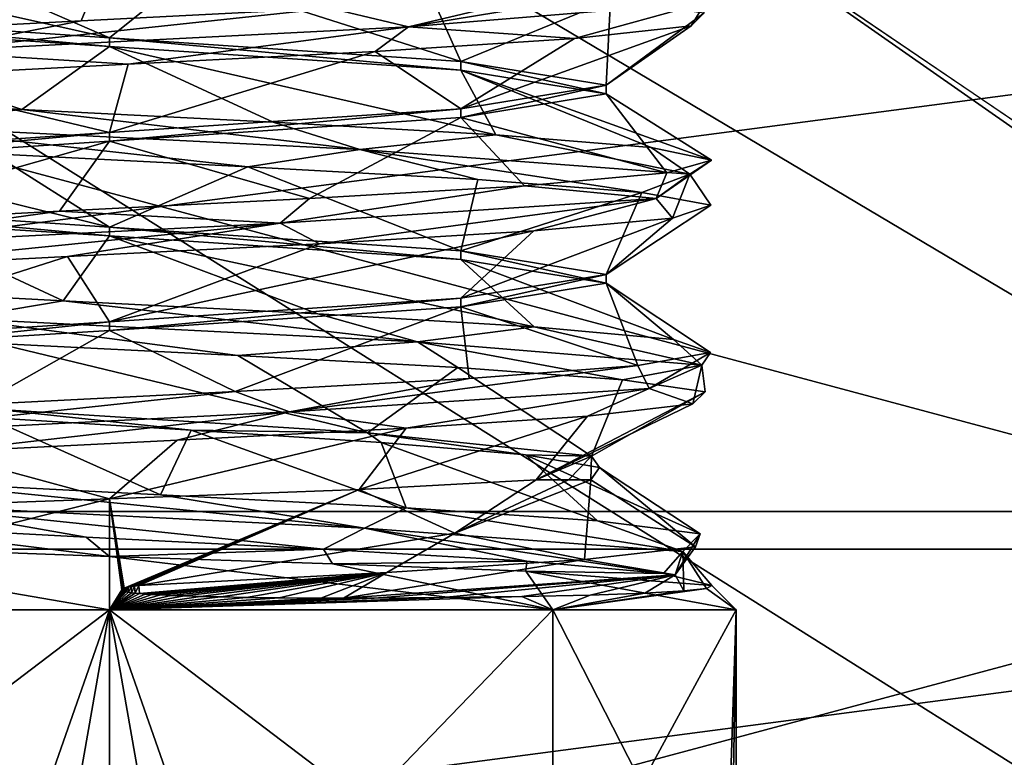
# Model space of a CAD drawing. Header units: millimetres. Extents: x -114 to 114, y -48 to 36.
# Tile 228 of 256: x 70.12 to 74.28, y -10.62 to -7.5. Entities that reach past the tile are written whole.
import ezdxf

# ---------------------------------------------------------------- set-up
doc = ezdxf.new("R2010")
doc.units = ezdxf.units.MM
doc.header["$LTSCALE"] = 65.185185
for name, color, linetype in [('2', 7, 'CONTINUOUS'), ('2786', 7, 'CONTINUOUS'), ('2841', 7, 'CONTINUOUS'), ('2842', 7, 'CONTINUOUS'), ('3030', 7, 'CONTINUOUS'), ('3031', 7, 'CONTINUOUS'), ('3033', 7, 'CONTINUOUS'), ('3038', 7, 'CONTINUOUS'), ('3039', 7, 'CONTINUOUS'), ('3042', 7, 'CONTINUOUS'), ('3043', 7, 'CONTINUOUS'), ('3205', 7, 'CONTINUOUS'), ('3206', 7, 'CONTINUOUS'), ('3207', 7, 'CONTINUOUS'), ('3209', 7, 'CONTINUOUS'), ('3210', 7, 'CONTINUOUS'), ('3362', 7, 'CONTINUOUS'), ('3363', 7, 'CONTINUOUS'), ('3365', 7, 'CONTINUOUS'), ('3366', 7, 'CONTINUOUS'), ('3367', 7, 'CONTINUOUS'), ('3437', 7, 'CONTINUOUS')]:
    doc.layers.add(name, color=color, linetype=linetype)

msp = doc.modelspace()

# ---------------------------------------------------------------- linework, layer by layer
at = {"layer": '2', "linetype": 'CONTINUOUS'}
for points in [[(-11.6345, -6.8483, 92.5), (113, -35, 92.5), (-9.8, 0, 92.5), (-11.6345, -6.8483, 92.5)], [(-9.8, 0, 92.5), (113, -35, 92.5), (21.2746, -6.8475, 92.5), (-9.8, 0, 92.5)], [(29.3258, -4.2309, 92.5), (113, -35, 92.5), (30.7, 0, 92.5), (29.3258, -4.2309, 92.5)], [(113, -35, 92.5), (68.2746, -6.8475, 92.5), (30.7, 0, 92.5), (113, -35, 92.5)], [(25.7254, -6.8475, 92.5), (113, -35, 92.5), (29.3258, -4.2309, 92.5), (25.7254, -6.8475, 92.5)], [(72.7254, -6.8475, 92.5), (113, -35, 92.5), (76.3258, -4.2309, 92.5), (72.7254, -6.8475, 92.5)], [(-16.6491, -11.8641, 92.5), (113, -35, 92.5), (-11.6345, -6.8483, 92.5), (-16.6491, -11.8641, 92.5)], [(21.2746, -6.8475, 92.5), (113, -35, 92.5), (25.7254, -6.8475, 92.5), (21.2746, -6.8475, 92.5)], [(68.2746, -6.8475, 92.5), (113, -35, 92.5), (72.7254, -6.8475, 92.5), (68.2746, -6.8475, 92.5)], [(-70.5, -8.7998, 92.5), (113, -35, 92.5), (-67.7807, -8.3691, 92.5), (-70.5, -8.7998, 92.5)], [(113, -35, 92.5), (-23.5, -13.7, 92.5), (-67.7807, -8.3691, 92.5), (113, -35, 92.5)], [(-113, -35, 92.5), (113, -35, 92.5), (-70.5, -8.7998, 92.5), (-113, -35, 92.5)]]:
    msp.add_3dface(points, dxfattribs=at)
at = {"layer": '2786', "linetype": 'CONTINUOUS'}
for points in [[(110.5, -32.5, 90), (72.7254, -6.8475, 90), (76.3258, -4.2309, 90), (110.5, -32.5, 90)], [(110.5, -32.5, 90), (-50.5, -32.5, 90), (72.7254, -6.8475, 90), (110.5, -32.5, 90)], [(-50.5, -32.5, 90), (68.2746, -6.8475, 90), (72.7254, -6.8475, 90), (-50.5, -32.5, 90)]]:
    msp.add_3dface(points, dxfattribs=at)
at = {"layer": '2841', "linetype": 'CONTINUOUS'}
for points in [[(60.9214, -9.584, 110), (82.2334, -6.7772, 110), (58.7666, -6.7772, 110), (60.9214, -9.584, 110)], [(80.0786, -9.584, 110), (82.2334, -6.7772, 110), (60.9214, -9.584, 110), (80.0786, -9.584, 110)], [(63.7294, -11.7372, 110), (80.0786, -9.584, 110), (60.9214, -9.584, 110), (63.7294, -11.7372, 110)], [(77.2706, -11.7372, 110), (80.0786, -9.584, 110), (63.7294, -11.7372, 110), (77.2706, -11.7372, 110)]]:
    msp.add_3dface(points, dxfattribs=at)
at = {"layer": '2842', "linetype": 'CONTINUOUS'}
for points in [[(70.5, -11.25, 93), (63.5249, -12.081, 93), (64.8751, -9.7428, 93), (70.5, -11.25, 93)], [(77.4751, -12.081, 93), (70.5, -13.95, 93), (76.1249, -9.7428, 93), (77.4751, -12.081, 93)], [(76.1249, -9.7428, 93), (70.5, -13.95, 93), (70.5, -11.25, 93), (76.1249, -9.7428, 93)]]:
    msp.add_3dface(points, dxfattribs=at)
at = {"layer": '3030', "linetype": 'CONTINUOUS'}
for points in [[(64.8751, -9.7428, 93.5), (60.7572, -5.625, 93.5), (76.1249, -9.7428, 93.5), (64.8751, -9.7428, 93.5)], [(76.1249, -9.7428, 93.5), (60.7572, -5.625, 93.5), (70.5, -6.4, 93.5), (76.1249, -9.7428, 93.5)], [(80.2428, -5.625, 93.5), (76.1249, -9.7428, 93.5), (70.5, -6.4, 93.5), (80.2428, -5.625, 93.5)], [(70.5, -11.25, 93.5), (64.8751, -9.7428, 93.5), (76.1249, -9.7428, 93.5), (70.5, -11.25, 93.5)]]:
    msp.add_3dface(points, dxfattribs=at)
at = {"layer": '3031', "linetype": 'CONTINUOUS'}
for points in [[(76.1249, -9.7428, 93), (70.5, -11.25, 93), (76.1249, -9.7428, 93.5), (76.1249, -9.7428, 93)], [(70.5, -11.25, 93), (70.5, -11.25, 93.5), (76.1249, -9.7428, 93.5), (70.5, -11.25, 93)]]:
    msp.add_3dface(points, dxfattribs=at)
at = {"layer": '3033', "linetype": 'CONTINUOUS'}
for points in [[(70.5, -11.25, 93), (64.8751, -9.7428, 93), (70.5, -11.25, 93.5), (70.5, -11.25, 93)], [(64.8751, -9.7428, 93), (64.8751, -9.7428, 93.5), (70.5, -11.25, 93.5), (64.8751, -9.7428, 93)]]:
    msp.add_3dface(points, dxfattribs=at)
at = {"layer": '3038', "linetype": 'CONTINUOUS'}
for points in [[(70.5, -10, 96.35), (70.5, -13.5, 96.35), (71, -12.843, 96.3976), (70.5, -10, 96.35)], [(72.3738, -10, 97.1262), (70.5, -10, 96.35), (72.3738, -11.4253, 97.1262), (72.3738, -10, 97.1262)], [(70.5, -10, 96.35), (71, -12.843, 96.3976), (71, -11.4253, 96.3976), (70.5, -10, 96.35)], [(72.3738, -11.4253, 97.1262), (70.5, -10, 96.35), (71, -11.4253, 96.3976), (72.3738, -11.4253, 97.1262)], [(70.5, -10, 101.65), (72.3738, -10, 100.8738), (71, -11.4253, 101.6024), (70.5, -10, 101.65)], [(70.5, -13.5, 101.65), (70.5, -10, 101.65), (71, -11.4253, 101.6024), (70.5, -13.5, 101.65)], [(71, -11.4253, 101.6024), (72.3738, -10, 100.8738), (72.3738, -11.4253, 100.8738), (71, -11.4253, 101.6024)], [(73.15, -10, 99), (72.3738, -10, 97.1262), (73.1024, -11.4253, 98.5), (73.15, -10, 99)], [(73.1024, -11.4253, 98.5), (72.3738, -10, 97.1262), (72.3738, -11.4253, 97.1262), (73.1024, -11.4253, 98.5)], [(72.3738, -10, 100.8738), (73.15, -10, 99), (72.3738, -11.4253, 100.8738), (72.3738, -10, 100.8738)], [(72.3738, -11.4253, 100.8738), (73.15, -10, 99), (73.1024, -11.4253, 99.5), (72.3738, -11.4253, 100.8738)], [(73.15, -13.5, 99), (73.15, -10, 99), (73.1024, -11.4253, 98.5), (73.15, -13.5, 99)], [(73.15, -10, 99), (73.15, -13.5, 99), (73.1024, -12.843, 99.5), (73.15, -10, 99)], [(73.15, -10, 99), (73.1024, -12.843, 99.5), (73.1024, -11.4253, 99.5), (73.15, -10, 99)]]:
    msp.add_3dface(points, dxfattribs=at)
at = {"layer": '3039', "linetype": 'CONTINUOUS'}
for points in [[(72.3044, -9.45, 100.0743), (71.9603, -9.6758, 100.8102), (71.5555, -9.4903, 100.8619), (72.3044, -9.45, 100.0743)], [(72.5355, -9.45, 99.5163), (71.9603, -9.6758, 100.8102), (72.4401, -9.45, 99.8036), (72.5355, -9.45, 99.5163)], [(72.4401, -9.45, 99.8036), (71.9603, -9.6758, 100.8102), (72.3044, -9.45, 100.0743), (72.4401, -9.45, 99.8036)], [(70.5, -9.5304, 101.1804), (71.5555, -9.4903, 100.8619), (70.563, -9.9085, 101.5578), (70.5, -9.5304, 101.1804)], [(70.5, -10, 101.65), (70.5, -9.5304, 101.1804), (70.552, -9.9154, 101.5649), (70.5, -10, 101.65)], [(70.552, -9.9154, 101.5649), (70.5, -9.5304, 101.1804), (70.5536, -9.9129, 101.5623), (70.552, -9.9154, 101.5649)], [(70.5536, -9.9129, 101.5623), (70.5, -9.5304, 101.1804), (70.5574, -9.9106, 101.56), (70.5536, -9.9129, 101.5623)], [(70.5574, -9.9106, 101.56), (70.5, -9.5304, 101.1804), (70.563, -9.9085, 101.5578), (70.5574, -9.9106, 101.56)], [(70.563, -9.9085, 101.5578), (71.5555, -9.4903, 100.8619), (70.5703, -9.9064, 101.5555), (70.563, -9.9085, 101.5578)], [(70.5703, -9.9064, 101.5555), (71.5555, -9.4903, 100.8619), (70.5797, -9.9043, 101.553), (70.5703, -9.9064, 101.5555)], [(70.5797, -9.9043, 101.553), (71.5555, -9.4903, 100.8619), (70.5915, -9.9019, 101.5503), (70.5797, -9.9043, 101.553)], [(70.5915, -9.9019, 101.5503), (71.5555, -9.4903, 100.8619), (70.6062, -9.8995, 101.5473), (70.5915, -9.9019, 101.5503)], [(71.5555, -9.4903, 100.8619), (70.6244, -9.8968, 101.5438), (70.6062, -9.8995, 101.5473), (71.5555, -9.4903, 100.8619)], [(71.9603, -9.6758, 100.8102), (70.6244, -9.8968, 101.5438), (71.5555, -9.4903, 100.8619), (71.9603, -9.6758, 100.8102)], [(70.5, -10, 96.35), (72.3738, -10, 97.1262), (70.5, -9.7747, 96.5753), (70.5, -10, 96.35)], [(70.5, -9.7747, 96.5753), (72.3738, -10, 97.1262), (71.4429, -9.8054, 96.7329), (70.5, -9.7747, 96.5753)], [(71.4429, -9.8054, 96.7329), (72.3738, -10, 97.1262), (72.2607, -9.836, 97.245), (71.4429, -9.8054, 96.7329)], [(72.3738, -10, 97.1262), (73.15, -10, 99), (72.2607, -9.836, 97.245), (72.3738, -10, 97.1262)], [(72.2607, -9.836, 97.245), (73.15, -10, 99), (73.0468, -9.8968, 98.996), (72.2607, -9.836, 97.245)], [(73.0468, -9.8968, 98.996), (73.15, -10, 99), (73.024, -9.909, 99.4219), (73.0468, -9.8968, 98.996)], [(70.5536, -9.9179, 101.5673), (70.5, -10, 101.65), (70.552, -9.9154, 101.5649), (70.5536, -9.9179, 101.5673)], [(70.5577, -9.92, 101.5694), (70.5, -10, 101.65), (70.5536, -9.9179, 101.5673), (70.5577, -9.92, 101.5694)], [(70.5635, -9.9219, 101.5711), (70.5, -10, 101.65), (70.5577, -9.92, 101.5694), (70.5635, -9.9219, 101.5711)], [(70.5712, -9.9237, 101.5727), (70.5, -10, 101.65), (70.5635, -9.9219, 101.5711), (70.5712, -9.9237, 101.5727)], [(70.5809, -9.9255, 101.5742), (70.5, -10, 101.65), (70.5712, -9.9237, 101.5727), (70.5809, -9.9255, 101.5742)], [(70.5932, -9.9273, 101.5756), (70.5, -10, 101.65), (70.5809, -9.9255, 101.5742), (70.5932, -9.9273, 101.5756)], [(70.6084, -9.9291, 101.5768), (70.5, -10, 101.65), (70.5932, -9.9273, 101.5756), (70.6084, -9.9291, 101.5768)], [(70.6274, -9.931, 101.5778), (70.5, -10, 101.65), (70.6084, -9.9291, 101.5768), (70.6274, -9.931, 101.5778)], [(70.6508, -9.9329, 101.5785), (70.5, -10, 101.65), (70.6274, -9.931, 101.5778), (70.6508, -9.9329, 101.5785)], [(70.6799, -9.9349, 101.5787), (70.5, -10, 101.65), (70.6508, -9.9329, 101.5785), (70.6799, -9.9349, 101.5787)], [(70.7158, -9.937, 101.578), (70.5, -10, 101.65), (70.6799, -9.9349, 101.5787), (70.7158, -9.937, 101.578)], [(70.7604, -9.9391, 101.576), (70.5, -10, 101.65), (70.7158, -9.937, 101.578), (70.7604, -9.9391, 101.576)], [(70.8158, -9.9412, 101.5719), (70.5, -10, 101.65), (70.7604, -9.9391, 101.576), (70.8158, -9.9412, 101.5719)], [(70.8849, -9.9434, 101.5646), (70.5, -10, 101.65), (70.8158, -9.9412, 101.5719), (70.8849, -9.9434, 101.5646)], [(70.9714, -9.9454, 101.5522), (70.5, -10, 101.65), (70.8849, -9.9434, 101.5646), (70.9714, -9.9454, 101.5522)], [(72.3738, -10, 100.8738), (70.5, -10, 101.65), (72.2441, -9.9435, 100.9194), (72.3738, -10, 100.8738)], [(72.2441, -9.9435, 100.9194), (70.5, -10, 101.65), (71.9112, -9.9479, 101.1812), (72.2441, -9.9435, 100.9194)], [(71.0803, -9.9473, 101.5317), (70.5, -10, 101.65), (70.9714, -9.9454, 101.5522), (71.0803, -9.9473, 101.5317)], [(72.5329, -9.9371, 100.6001), (72.3738, -10, 100.8738), (72.2441, -9.9435, 100.9194), (72.5329, -9.9371, 100.6001)], [(73.15, -10, 99), (72.3738, -10, 100.8738), (73.024, -9.909, 99.4219), (73.15, -10, 99)], [(73.024, -9.909, 99.4219), (72.3738, -10, 100.8738), (72.9287, -9.9198, 99.8397), (73.024, -9.909, 99.4219)], [(72.9287, -9.9198, 99.8397), (72.3738, -10, 100.8738), (72.7634, -9.9291, 100.2365), (72.9287, -9.9198, 99.8397)], [(72.7634, -9.9291, 100.2365), (72.3738, -10, 100.8738), (72.5329, -9.9371, 100.6001), (72.7634, -9.9291, 100.2365)], [(71.218, -9.9489, 101.4977), (70.5, -10, 101.65), (71.0803, -9.9473, 101.5317), (71.218, -9.9489, 101.4977)], [(71.9112, -9.9479, 101.1812), (70.5, -10, 101.65), (71.6194, -9.9498, 101.3465), (71.9112, -9.9479, 101.1812)], [(71.3937, -9.9499, 101.4414), (70.5, -10, 101.65), (71.218, -9.9489, 101.4977), (71.3937, -9.9499, 101.4414)], [(71.6194, -9.9498, 101.3465), (70.5, -10, 101.65), (71.4898, -9.95, 101.4042), (71.6194, -9.9498, 101.3465)], [(71.4898, -9.95, 101.4042), (70.5, -10, 101.65), (71.3937, -9.9499, 101.4414), (71.4898, -9.95, 101.4042)]]:
    msp.add_3dface(points, dxfattribs=at)
at = {"layer": '3042', "linetype": 'CONTINUOUS'}
for points in [[(70.5, -10, 96.35), (68.6262, -10, 97.1262), (70, -11.4253, 96.3976), (70.5, -10, 96.35)], [(68.6262, -10, 100.8738), (70.5, -10, 101.65), (68.6262, -11.4253, 100.8738), (68.6262, -10, 100.8738)], [(68.6262, -11.4253, 100.8738), (70.5, -10, 101.65), (70, -11.4253, 101.6024), (68.6262, -11.4253, 100.8738)], [(70.5, -13.5, 96.35), (70.5, -10, 96.35), (70, -11.4253, 96.3976), (70.5, -13.5, 96.35)], [(70.5, -10, 101.65), (70.5, -13.5, 101.65), (70, -12.843, 101.6024), (70.5, -10, 101.65)], [(70.5, -10, 101.65), (70, -12.843, 101.6024), (70, -11.4253, 101.6024), (70.5, -10, 101.65)]]:
    msp.add_3dface(points, dxfattribs=at)
at = {"layer": '3043', "linetype": 'CONTINUOUS'}
for points in [[(70.5, -9.5304, 101.1804), (70.5, -10, 101.65), (68.6262, -10, 100.8738), (70.5, -9.5304, 101.1804)], [(70.5, -9.5304, 101.1804), (68.6262, -10, 100.8738), (69.6443, -9.5613, 101.039), (70.5, -9.5304, 101.1804)], [(68.6262, -10, 97.1262), (70.5, -10, 96.35), (68.841, -9.7143, 97.3155), (68.6262, -10, 97.1262)], [(70.5, -10, 96.35), (70.5, -9.7747, 96.5753), (68.841, -9.7143, 97.3155), (70.5, -10, 96.35)]]:
    msp.add_3dface(points, dxfattribs=at)
at = {"layer": '3205', "linetype": 'CONTINUOUS'}
for points in [[(69.2651, -8.6386, 96.7726), (69.8602, -8.7683, 96.4799), (70.3052, -8.6933, 96.4607), (69.2651, -8.6386, 96.7726)], [(69.8602, -8.7683, 96.4799), (71.8024, -8.8668, 96.7497), (70.3052, -8.6933, 96.4607), (69.8602, -8.7683, 96.4799)], [(70.3052, -8.6933, 96.4607), (71.8024, -8.8668, 96.7497), (71.3807, -8.748, 96.6103), (70.3052, -8.6933, 96.4607)], [(71.8024, -8.8668, 96.7497), (69.8602, -8.7683, 96.4799), (71.0427, -8.9243, 96.5117), (71.8024, -8.8668, 96.7497)], [(71.0427, -8.9243, 96.5117), (69.8602, -8.7683, 96.4799), (70.0259, -8.8731, 96.4977), (71.0427, -8.9243, 96.5117)], [(71.3807, -8.748, 96.6103), (71.8024, -8.8668, 96.7497), (72.2961, -8.8027, 97.1944), (71.3807, -8.748, 96.6103)], [(71.8024, -8.8668, 96.7497), (73.0038, -8.9653, 98.2993), (72.2961, -8.8027, 97.1944), (71.8024, -8.8668, 96.7497)], [(72.2961, -8.8027, 97.1944), (73.0038, -8.9653, 98.2993), (72.885, -8.8574, 98.1067), (72.2961, -8.8027, 97.1944)], [(72.885, -8.8574, 98.1067), (73.0038, -8.9653, 98.2993), (73.0403, -8.9121, 99.1814), (72.885, -8.8574, 98.1067)], [(71.9729, -8.9755, 96.9224), (71.8024, -8.8668, 96.7497), (71.0427, -8.9243, 96.5117), (71.9729, -8.9755, 96.9224)], [(73.0038, -8.9653, 98.2993), (71.8024, -8.8668, 96.7497), (72.6684, -9.0267, 97.6643), (73.0038, -8.9653, 98.2993)], [(72.6684, -9.0267, 97.6643), (71.8024, -8.8668, 96.7497), (71.9729, -8.9755, 96.9224), (72.6684, -9.0267, 97.6643)], [(73.0403, -8.9121, 99.1814), (72.7812, -9.0637, 100.2475), (72.7339, -8.9668, 100.2231), (73.0403, -8.9121, 99.1814)], [(73.0038, -8.9653, 98.2993), (72.7812, -9.0637, 100.2475), (73.0403, -8.9121, 99.1814), (73.0038, -8.9653, 98.2993)], [(72.7812, -9.0637, 100.2475), (71.2611, -9.1622, 101.4861), (72.7339, -8.9668, 100.2231), (72.7812, -9.0637, 100.2475)], [(72.7339, -8.9668, 100.2231), (71.2611, -9.1622, 101.4861), (72.0213, -9.0215, 101.0425), (72.7339, -8.9668, 100.2231)], [(73.0181, -9.0779, 98.6191), (73.0038, -8.9653, 98.2993), (72.6684, -9.0267, 97.6643), (73.0181, -9.0779, 98.6191)], [(72.7812, -9.0637, 100.2475), (73.0038, -8.9653, 98.2993), (72.9664, -9.1291, 99.6347), (72.7812, -9.0637, 100.2475)], [(72.9664, -9.1291, 99.6347), (73.0038, -8.9653, 98.2993), (73.0181, -9.0779, 98.6191), (72.9664, -9.1291, 99.6347)], [(72.0213, -9.0215, 101.0425), (71.2611, -9.1622, 101.4861), (71.0323, -9.0762, 101.4905), (72.0213, -9.0215, 101.0425)], [(71.2611, -9.1622, 101.4861), (72.7812, -9.0637, 100.2475), (71.7543, -9.2314, 101.2165), (71.2611, -9.1622, 101.4861)], [(71.7543, -9.2314, 101.2165), (72.7812, -9.0637, 100.2475), (72.5215, -9.1802, 100.5491), (71.7543, -9.2314, 101.2165)], [(72.5215, -9.1802, 100.5491), (72.7812, -9.0637, 100.2475), (72.9664, -9.1291, 99.6347), (72.5215, -9.1802, 100.5491)], [(71.2611, -9.1622, 101.4861), (69.3082, -9.2606, 101.3107), (71.0323, -9.0762, 101.4905), (71.2611, -9.1622, 101.4861)], [(71.0323, -9.0762, 101.4905), (69.3082, -9.2606, 101.3107), (69.9464, -9.1309, 101.4859), (71.0323, -9.0762, 101.4905)], [(69.3082, -9.2606, 101.3107), (71.2611, -9.1622, 101.4861), (69.7742, -9.3338, 101.4412), (69.3082, -9.2606, 101.3107)], [(69.7742, -9.3338, 101.4412), (71.2611, -9.1622, 101.4861), (70.7871, -9.2826, 101.5306), (69.7742, -9.3338, 101.4412)], [(70.7871, -9.2826, 101.5306), (71.2611, -9.1622, 101.4861), (71.7543, -9.2314, 101.2165), (70.7871, -9.2826, 101.5306)], [(69.6193, -9.556, 96.5537), (71.5785, -9.6545, 96.6342), (69.6398, -9.4591, 96.6029), (69.6193, -9.556, 96.5537)], [(69.6398, -9.4591, 96.6029), (71.5785, -9.6545, 96.6342), (70.7165, -9.5138, 96.4624), (69.6398, -9.4591, 96.6029)], [(70.7165, -9.5138, 96.4624), (71.5785, -9.6545, 96.6342), (71.7539, -9.5686, 96.7833), (70.7165, -9.5138, 96.4624)], [(70.4014, -9.6921, 96.4551), (69.6193, -9.556, 96.5537), (69.4136, -9.6409, 96.6965), (70.4014, -9.6921, 96.4551)], [(71.5785, -9.6545, 96.6342), (69.6193, -9.556, 96.5537), (71.405, -9.7432, 96.6194), (71.5785, -9.6545, 96.6342)], [(71.405, -9.7432, 96.6194), (69.6193, -9.556, 96.5537), (70.4014, -9.6921, 96.4551), (71.405, -9.7432, 96.6194)], [(71.5785, -9.6545, 96.6342), (72.9243, -9.7529, 98.0603), (71.7539, -9.5686, 96.7833), (71.5785, -9.6545, 96.6342)], [(71.7539, -9.5686, 96.7833), (72.9243, -9.7529, 98.0603), (72.5633, -9.6233, 97.5071), (71.7539, -9.5686, 96.7833)], [(72.2642, -9.7944, 97.1632), (71.5785, -9.6545, 96.6342), (71.405, -9.7432, 96.6194), (72.2642, -9.7944, 97.1632)], [(72.9243, -9.7529, 98.0603), (71.5785, -9.6545, 96.6342), (72.8422, -9.8456, 97.9999), (72.9243, -9.7529, 98.0603)], [(72.8422, -9.8456, 97.9999), (71.5785, -9.6545, 96.6342), (72.2642, -9.7944, 97.1632), (72.8422, -9.8456, 97.9999)], [(72.5633, -9.6233, 97.5071), (72.9243, -9.7529, 98.0603), (72.9977, -9.678, 98.5023), (72.5633, -9.6233, 97.5071)], [(72.9243, -9.7529, 98.0603), (72.8912, -9.8514, 100.0209), (72.9977, -9.678, 98.5023), (72.9243, -9.7529, 98.0603)], [(72.9977, -9.678, 98.5023), (72.8912, -9.8514, 100.0209), (72.978, -9.7327, 99.588), (72.9977, -9.678, 98.5023)], [(72.978, -9.7327, 99.588), (72.8912, -9.8514, 100.0209), (72.5078, -9.7874, 100.5668), (72.978, -9.7327, 99.588)], [(73.0468, -9.8968, 98.996), (72.9243, -9.7529, 98.0603), (72.8422, -9.8456, 97.9999), (73.0468, -9.8968, 98.996)], [(72.9287, -9.9198, 99.8397), (72.8912, -9.8514, 100.0209), (72.9243, -9.7529, 98.0603), (72.9287, -9.9198, 99.8397)], [(73.0468, -9.8968, 98.996), (73.024, -9.909, 99.4219), (72.9243, -9.7529, 98.0603), (73.0468, -9.8968, 98.996)], [(73.024, -9.909, 99.4219), (72.9287, -9.9198, 99.8397), (72.9243, -9.7529, 98.0603), (73.024, -9.909, 99.4219)], [(72.8912, -9.8514, 100.0209), (71.4898, -9.95, 101.4042), (72.5078, -9.7874, 100.5668), (72.8912, -9.8514, 100.0209)], [(72.5078, -9.7874, 100.5668), (71.4898, -9.95, 101.4042), (71.6727, -9.8421, 101.2607), (72.5078, -9.7874, 100.5668)], [(70.6274, -9.931, 101.5778), (70.6244, -9.8968, 101.5438), (71.6727, -9.8421, 101.2607), (70.6274, -9.931, 101.5778)], [(70.6508, -9.9329, 101.5785), (70.6274, -9.931, 101.5778), (71.6727, -9.8421, 101.2607), (70.6508, -9.9329, 101.5785)], [(70.6799, -9.9349, 101.5787), (70.6508, -9.9329, 101.5785), (71.6727, -9.8421, 101.2607), (70.6799, -9.9349, 101.5787)], [(70.7158, -9.937, 101.578), (70.6799, -9.9349, 101.5787), (71.6727, -9.8421, 101.2607), (70.7158, -9.937, 101.578)], [(70.7604, -9.9391, 101.576), (70.7158, -9.937, 101.578), (71.6727, -9.8421, 101.2607), (70.7604, -9.9391, 101.576)], [(70.8158, -9.9412, 101.5719), (70.7604, -9.9391, 101.576), (71.6727, -9.8421, 101.2607), (70.8158, -9.9412, 101.5719)], [(70.8849, -9.9434, 101.5646), (70.8158, -9.9412, 101.5719), (71.6727, -9.8421, 101.2607), (70.8849, -9.9434, 101.5646)], [(70.9714, -9.9454, 101.5522), (70.8849, -9.9434, 101.5646), (71.6727, -9.8421, 101.2607), (70.9714, -9.9454, 101.5522)], [(71.0803, -9.9473, 101.5317), (70.9714, -9.9454, 101.5522), (71.6727, -9.8421, 101.2607), (71.0803, -9.9473, 101.5317)], [(71.218, -9.9489, 101.4977), (71.0803, -9.9473, 101.5317), (71.6727, -9.8421, 101.2607), (71.218, -9.9489, 101.4977)], [(71.3937, -9.9499, 101.4414), (71.218, -9.9489, 101.4977), (71.6727, -9.8421, 101.2607), (71.3937, -9.9499, 101.4414)], [(71.4898, -9.95, 101.4042), (71.3937, -9.9499, 101.4414), (71.6727, -9.8421, 101.2607), (71.4898, -9.95, 101.4042)], [(71.6194, -9.9498, 101.3465), (71.4898, -9.95, 101.4042), (72.8912, -9.8514, 100.0209), (71.6194, -9.9498, 101.3465)], [(71.9112, -9.9479, 101.1812), (71.6194, -9.9498, 101.3465), (72.8912, -9.8514, 100.0209), (71.9112, -9.9479, 101.1812)], [(72.2441, -9.9435, 100.9194), (71.9112, -9.9479, 101.1812), (72.8912, -9.8514, 100.0209), (72.2441, -9.9435, 100.9194)], [(72.5329, -9.9371, 100.6001), (72.2441, -9.9435, 100.9194), (72.8912, -9.8514, 100.0209), (72.5329, -9.9371, 100.6001)], [(72.7634, -9.9291, 100.2365), (72.5329, -9.9371, 100.6001), (72.8912, -9.8514, 100.0209), (72.7634, -9.9291, 100.2365)], [(72.9287, -9.9198, 99.8397), (72.7634, -9.9291, 100.2365), (72.8912, -9.8514, 100.0209), (72.9287, -9.9198, 99.8397)], [(70.5712, -9.9237, 101.5727), (70.5703, -9.9064, 101.5555), (70.5797, -9.9043, 101.553), (70.5712, -9.9237, 101.5727)], [(70.5809, -9.9255, 101.5742), (70.5712, -9.9237, 101.5727), (70.5797, -9.9043, 101.553), (70.5809, -9.9255, 101.5742)], [(70.5809, -9.9255, 101.5742), (70.5797, -9.9043, 101.553), (70.5915, -9.9019, 101.5503), (70.5809, -9.9255, 101.5742)], [(70.5932, -9.9273, 101.5756), (70.5809, -9.9255, 101.5742), (70.5915, -9.9019, 101.5503), (70.5932, -9.9273, 101.5756)], [(70.5932, -9.9273, 101.5756), (70.5915, -9.9019, 101.5503), (70.6062, -9.8995, 101.5473), (70.5932, -9.9273, 101.5756)], [(70.6084, -9.9291, 101.5768), (70.5932, -9.9273, 101.5756), (70.6062, -9.8995, 101.5473), (70.6084, -9.9291, 101.5768)], [(70.6244, -9.8968, 101.5438), (70.6084, -9.9291, 101.5768), (70.6062, -9.8995, 101.5473), (70.6244, -9.8968, 101.5438)], [(70.6244, -9.8968, 101.5438), (70.6274, -9.931, 101.5778), (70.6084, -9.9291, 101.5768), (70.6244, -9.8968, 101.5438)], [(70.5536, -9.9179, 101.5673), (70.552, -9.9154, 101.5649), (70.5536, -9.9129, 101.5623), (70.5536, -9.9179, 101.5673)], [(70.5577, -9.92, 101.5694), (70.5536, -9.9179, 101.5673), (70.5574, -9.9106, 101.56), (70.5577, -9.92, 101.5694)], [(70.5536, -9.9179, 101.5673), (70.5536, -9.9129, 101.5623), (70.5574, -9.9106, 101.56), (70.5536, -9.9179, 101.5673)], [(70.5577, -9.92, 101.5694), (70.5574, -9.9106, 101.56), (70.563, -9.9085, 101.5578), (70.5577, -9.92, 101.5694)], [(70.5635, -9.9219, 101.5711), (70.5577, -9.92, 101.5694), (70.563, -9.9085, 101.5578), (70.5635, -9.9219, 101.5711)], [(70.5635, -9.9219, 101.5711), (70.563, -9.9085, 101.5578), (70.5703, -9.9064, 101.5555), (70.5635, -9.9219, 101.5711)], [(70.5712, -9.9237, 101.5727), (70.5635, -9.9219, 101.5711), (70.5703, -9.9064, 101.5555), (70.5712, -9.9237, 101.5727)]]:
    msp.add_3dface(points, dxfattribs=at)
at = {"layer": '3206', "linetype": 'CONTINUOUS'}
for points in [[(71.5916, -9.2512, 97.206), (70.0259, -8.8731, 96.4977), (70.013, -9.1518, 96.9572), (71.5916, -9.2512, 97.206)], [(71.0427, -8.9243, 96.5117), (70.0259, -8.8731, 96.4977), (71.5916, -9.2512, 97.206), (71.0427, -8.9243, 96.5117)], [(71.9729, -8.9755, 96.9224), (71.0427, -8.9243, 96.5117), (71.5916, -9.2512, 97.206), (71.9729, -8.9755, 96.9224)], [(72.538, -9.3506, 98.4935), (71.9729, -8.9755, 96.9224), (71.5916, -9.2512, 97.206), (72.538, -9.3506, 98.4935)], [(72.6684, -9.0267, 97.6643), (71.9729, -8.9755, 96.9224), (72.538, -9.3506, 98.4935), (72.6684, -9.0267, 97.6643)], [(73.0181, -9.0779, 98.6191), (72.6684, -9.0267, 97.6643), (72.538, -9.3506, 98.4935), (73.0181, -9.0779, 98.6191)], [(72.3044, -9.45, 100.0743), (72.9664, -9.1291, 99.6347), (73.0181, -9.0779, 98.6191), (72.3044, -9.45, 100.0743)], [(72.3044, -9.45, 100.0743), (73.0181, -9.0779, 98.6191), (72.538, -9.3506, 98.4935), (72.3044, -9.45, 100.0743)], [(72.3044, -9.45, 100.0743), (72.5215, -9.1802, 100.5491), (72.9664, -9.1291, 99.6347), (72.3044, -9.45, 100.0743)], [(72.3044, -9.45, 100.0743), (71.5555, -9.4903, 100.8619), (72.5215, -9.1802, 100.5491), (72.3044, -9.45, 100.0743)], [(71.5555, -9.4903, 100.8619), (71.7543, -9.2314, 101.2165), (72.5215, -9.1802, 100.5491), (71.5555, -9.4903, 100.8619)], [(71.5555, -9.4903, 100.8619), (70.5, -9.5304, 101.1804), (71.7543, -9.2314, 101.2165), (71.5555, -9.4903, 100.8619)], [(70.5, -9.5304, 101.1804), (70.7871, -9.2826, 101.5306), (71.7543, -9.2314, 101.2165), (70.5, -9.5304, 101.1804)], [(70.5, -9.5304, 101.1804), (69.7742, -9.3338, 101.4412), (70.7871, -9.2826, 101.5306), (70.5, -9.5304, 101.1804)], [(70.5, -9.5304, 101.1804), (69.6443, -9.5613, 101.039), (69.7742, -9.3338, 101.4412), (70.5, -9.5304, 101.1804)], [(68.841, -9.7143, 97.3155), (70.5, -9.7747, 96.5753), (69.4136, -9.6409, 96.6965), (68.841, -9.7143, 97.3155)], [(70.5, -9.7747, 96.5753), (70.4014, -9.6921, 96.4551), (69.4136, -9.6409, 96.6965), (70.5, -9.7747, 96.5753)], [(70.5, -9.7747, 96.5753), (71.405, -9.7432, 96.6194), (70.4014, -9.6921, 96.4551), (70.5, -9.7747, 96.5753)], [(70.5, -9.7747, 96.5753), (71.4429, -9.8054, 96.7329), (71.405, -9.7432, 96.6194), (70.5, -9.7747, 96.5753)], [(71.4429, -9.8054, 96.7329), (72.2642, -9.7944, 97.1632), (71.405, -9.7432, 96.6194), (71.4429, -9.8054, 96.7329)], [(71.4429, -9.8054, 96.7329), (72.2607, -9.836, 97.245), (72.2642, -9.7944, 97.1632), (71.4429, -9.8054, 96.7329)], [(72.2607, -9.836, 97.245), (72.8422, -9.8456, 97.9999), (72.2642, -9.7944, 97.1632), (72.2607, -9.836, 97.245)], [(72.2607, -9.836, 97.245), (73.0468, -9.8968, 98.996), (72.8422, -9.8456, 97.9999), (72.2607, -9.836, 97.245)]]:
    msp.add_3dface(points, dxfattribs=at)
at = {"layer": '3207', "linetype": 'CONTINUOUS'}
for points in [[(69.2651, -8.6386, 96.7726), (70.3052, -8.6933, 96.4607), (69.5889, -8.3612, 97.108), (69.2651, -8.6386, 96.7726)], [(69.5889, -8.3612, 97.108), (70.3052, -8.6933, 96.4607), (70.5, -8.4184, 96.9), (69.5889, -8.3612, 97.108)], [(70.3052, -8.6933, 96.4607), (71.3807, -8.748, 96.6103), (70.5, -8.4184, 96.9), (70.3052, -8.6933, 96.4607)], [(71.3807, -8.748, 96.6103), (72.2961, -8.8027, 97.1944), (70.5, -8.4184, 96.9), (71.3807, -8.748, 96.6103)], [(70.5, -8.4184, 96.9), (72.2961, -8.8027, 97.1944), (71.9849, -8.5184, 97.5151), (70.5, -8.4184, 96.9)], [(72.2961, -8.8027, 97.1944), (72.885, -8.8574, 98.1067), (71.9849, -8.5184, 97.5151), (72.2961, -8.8027, 97.1944)], [(71.9849, -8.5184, 97.5151), (72.885, -8.8574, 98.1067), (72.6, -8.6184, 98.9999), (71.9849, -8.5184, 97.5151)], [(72.6, -8.6184, 98.9999), (72.7339, -8.9668, 100.2231), (71.985, -8.7184, 100.4849), (72.6, -8.6184, 98.9999)], [(72.885, -8.8574, 98.1067), (73.0403, -8.9121, 99.1814), (72.6, -8.6184, 98.9999), (72.885, -8.8574, 98.1067)], [(73.0403, -8.9121, 99.1814), (72.7339, -8.9668, 100.2231), (72.6, -8.6184, 98.9999), (73.0403, -8.9121, 99.1814)], [(71.985, -8.7184, 100.4849), (71.0323, -9.0762, 101.4905), (70.5, -8.8184, 101.1), (71.985, -8.7184, 100.4849)], [(72.0213, -9.0215, 101.0425), (71.0323, -9.0762, 101.4905), (71.985, -8.7184, 100.4849), (72.0213, -9.0215, 101.0425)], [(72.7339, -8.9668, 100.2231), (72.0213, -9.0215, 101.0425), (71.985, -8.7184, 100.4849), (72.7339, -8.9668, 100.2231)], [(70.5, -8.8184, 101.1), (69.9464, -9.1309, 101.4859), (69.6563, -8.871, 100.9231), (70.5, -8.8184, 101.1)], [(71.0323, -9.0762, 101.4905), (69.9464, -9.1309, 101.4859), (70.5, -8.8184, 101.1), (71.0323, -9.0762, 101.4905)], [(69.6398, -9.4591, 96.6029), (70.7165, -9.5138, 96.4624), (69.985, -9.1868, 96.9641), (69.6398, -9.4591, 96.6029)], [(69.985, -9.1868, 96.9641), (70.7165, -9.5138, 96.4624), (70.8462, -9.2395, 96.9287), (69.985, -9.1868, 96.9641)], [(70.7165, -9.5138, 96.4624), (71.7539, -9.5686, 96.7833), (70.8462, -9.2395, 96.9287), (70.7165, -9.5138, 96.4624)], [(70.8462, -9.2395, 96.9287), (71.7539, -9.5686, 96.7833), (71.6491, -9.2921, 97.2423), (70.8462, -9.2395, 96.9287)], [(71.7539, -9.5686, 96.7833), (72.5633, -9.6233, 97.5071), (71.6491, -9.2921, 97.2423), (71.7539, -9.5686, 96.7833)], [(71.6491, -9.2921, 97.2423), (72.5633, -9.6233, 97.5071), (72.2584, -9.3447, 97.8519), (71.6491, -9.2921, 97.2423)], [(72.5633, -9.6233, 97.5071), (72.9977, -9.678, 98.5023), (72.2584, -9.3447, 97.8519), (72.5633, -9.6233, 97.5071)], [(72.2584, -9.3447, 97.8519), (72.9977, -9.678, 98.5023), (72.5715, -9.3974, 98.655), (72.2584, -9.3447, 97.8519)], [(72.978, -9.7327, 99.588), (72.5355, -9.45, 99.5163), (72.5715, -9.3974, 98.655), (72.978, -9.7327, 99.588)], [(72.9977, -9.678, 98.5023), (72.978, -9.7327, 99.588), (72.5715, -9.3974, 98.655), (72.9977, -9.678, 98.5023)], [(71.9603, -9.6758, 100.8102), (72.5355, -9.45, 99.5163), (72.5078, -9.7874, 100.5668), (71.9603, -9.6758, 100.8102)], [(72.5355, -9.45, 99.5163), (72.978, -9.7327, 99.588), (72.5078, -9.7874, 100.5668), (72.5355, -9.45, 99.5163)], [(70.6244, -9.8968, 101.5438), (71.9603, -9.6758, 100.8102), (71.6727, -9.8421, 101.2607), (70.6244, -9.8968, 101.5438)], [(71.9603, -9.6758, 100.8102), (72.5078, -9.7874, 100.5668), (71.6727, -9.8421, 101.2607), (71.9603, -9.6758, 100.8102)]]:
    msp.add_3dface(points, dxfattribs=at)
at = {"layer": '3209', "linetype": 'CONTINUOUS'}
for points in [[(69.0151, -7.4816, 97.515), (70.5, -7.5816, 96.9), (68.8211, -7.2053, 97.0849), (69.0151, -7.4816, 97.515)], [(68.8211, -7.2053, 97.0849), (70.5, -7.5816, 96.9), (69.7615, -7.2595, 96.5626), (68.8211, -7.2053, 97.0849)], [(69.7615, -7.2595, 96.5626), (70.5, -7.5816, 96.9), (70.8337, -7.3137, 96.4752), (69.7615, -7.2595, 96.5626)], [(70.5, -7.5816, 96.9), (71.9849, -7.6816, 97.515), (70.8337, -7.3137, 96.4752), (70.5, -7.5816, 96.9)], [(70.8337, -7.3137, 96.4752), (71.9849, -7.6816, 97.515), (71.8463, -7.3679, 96.8382), (70.8337, -7.3137, 96.4752)], [(71.8463, -7.3679, 96.8382), (71.9849, -7.6816, 97.515), (72.6188, -7.4221, 97.5869), (71.8463, -7.3679, 96.8382)], [(71.9849, -7.6816, 97.515), (72.6, -7.7816, 99), (72.6188, -7.4221, 97.5869), (71.9849, -7.6816, 97.515)], [(72.6188, -7.4221, 97.5869), (72.6, -7.7816, 99), (73.0132, -7.4763, 98.5877), (72.6188, -7.4221, 97.5869)], [(73.0132, -7.4763, 98.5877), (72.6, -7.7816, 99), (72.9592, -7.5305, 99.6621), (73.0132, -7.4763, 98.5877)], [(72.6, -7.7816, 99), (71.9849, -7.8816, 100.485), (72.9592, -7.5305, 99.6621), (72.6, -7.7816, 99)], [(72.9592, -7.5305, 99.6621), (71.9849, -7.8816, 100.485), (72.4665, -7.5847, 100.6183), (72.9592, -7.5305, 99.6621)], [(72.4665, -7.5847, 100.6183), (71.9849, -7.8816, 100.485), (71.623, -7.6388, 101.2858), (72.4665, -7.5847, 100.6183)], [(71.9849, -7.8816, 100.485), (70.5, -7.9816, 101.1), (71.623, -7.6388, 101.2858), (71.9849, -7.8816, 100.485)], [(71.623, -7.6388, 101.2858), (70.5, -7.9816, 101.1), (70.5791, -7.693, 101.5456), (71.623, -7.6388, 101.2858)], [(70.5791, -7.693, 101.5456), (70.5, -7.9816, 101.1), (69.5211, -7.7472, 101.3511), (70.5791, -7.693, 101.5456)], [(70.5, -7.9816, 101.1), (69.0151, -8.0816, 100.485), (69.5211, -7.7472, 101.3511), (70.5, -7.9816, 101.1)], [(69.0151, -8.2816, 97.5151), (70.5, -8.3816, 96.9), (69.0221, -8.0182, 96.9259), (69.0151, -8.2816, 97.5151)], [(69.0221, -8.0182, 96.9259), (70.5, -8.3816, 96.9), (70.0102, -8.0724, 96.5007), (69.0221, -8.0182, 96.9259)], [(70.0102, -8.0724, 96.5007), (70.5, -8.3816, 96.9), (71.0858, -8.1265, 96.5215), (70.0102, -8.0724, 96.5007)], [(70.5, -8.3816, 96.9), (71.9849, -8.4816, 97.515), (71.0858, -8.1265, 96.5215), (70.5, -8.3816, 96.9)], [(71.0858, -8.1265, 96.5215), (71.9849, -8.4816, 97.515), (72.0568, -8.1807, 96.9844), (71.0858, -8.1265, 96.5215)], [(72.0568, -8.1807, 96.9844), (71.9849, -8.4816, 97.515), (72.7501, -8.2349, 97.807), (72.0568, -8.1807, 96.9844)], [(71.9849, -8.4816, 97.515), (72.6, -8.5816, 98.9999), (72.7501, -8.2349, 97.807), (71.9849, -8.4816, 97.515)], [(72.7501, -8.2349, 97.807), (72.6, -8.5816, 98.9999), (73.0419, -8.2891, 98.8424), (72.7501, -8.2349, 97.807)], [(73.0419, -8.2891, 98.8424), (72.6, -8.5816, 98.9999), (72.8802, -8.3433, 99.9059), (73.0419, -8.2891, 98.8424)], [(72.6, -8.5816, 98.9999), (71.9849, -8.6816, 100.4849), (72.8802, -8.3433, 99.9059), (72.6, -8.5816, 98.9999)], [(72.8802, -8.3433, 99.9059), (71.9849, -8.6816, 100.4849), (72.2939, -8.3975, 100.8078), (72.8802, -8.3433, 99.9059)], [(71.9849, -8.6816, 100.4849), (70.5, -8.7816, 101.1), (72.2939, -8.3975, 100.8078), (71.9849, -8.6816, 100.4849)], [(72.2939, -8.3975, 100.8078), (70.5, -8.7816, 101.1), (71.3875, -8.4517, 101.3871), (72.2939, -8.3975, 100.8078)], [(71.3875, -8.4517, 101.3871), (70.5, -8.7816, 101.1), (70.3228, -8.5059, 101.5406), (71.3875, -8.4517, 101.3871)], [(70.5, -8.7816, 101.1), (69.1907, -8.8673, 100.6419), (70.3228, -8.5059, 101.5406), (70.5, -8.7816, 101.1)], [(70.3228, -8.5059, 101.5406), (69.1907, -8.8673, 100.6419), (69.2897, -8.56, 101.2408), (70.3228, -8.5059, 101.5406)]]:
    msp.add_3dface(points, dxfattribs=at)
at = {"layer": '3210', "linetype": 'CONTINUOUS'}
for points in [[(70.5, -7.2184, 101.1), (69.3507, -7.5626, 101.2727), (69.0151, -7.3184, 100.485), (70.5, -7.2184, 101.1)], [(69.3507, -7.5626, 101.2727), (70.5, -7.2184, 101.1), (70.3805, -7.509, 101.544), (69.3507, -7.5626, 101.2727)], [(70.3805, -7.509, 101.544), (70.5, -7.2184, 101.1), (71.4312, -7.4554, 101.3705), (70.3805, -7.509, 101.544)], [(69.1319, -7.8308, 96.8519), (70.1299, -7.8844, 96.4802), (69.0151, -7.5184, 97.5151), (69.1319, -7.8308, 96.8519)], [(69.0151, -7.5184, 97.5151), (70.1299, -7.8844, 96.4802), (70.5, -7.6184, 96.9), (69.0151, -7.5184, 97.5151)], [(70.1299, -7.8844, 96.4802), (71.1926, -7.9381, 96.5492), (70.5, -7.6184, 96.9), (70.1299, -7.8844, 96.4802)], [(71.1926, -7.9381, 96.5492), (72.1342, -7.9917, 97.0467), (70.5, -7.6184, 96.9), (71.1926, -7.9381, 96.5492)], [(70.5, -7.6184, 96.9), (72.1342, -7.9917, 97.0467), (71.9849, -7.7184, 97.515), (70.5, -7.6184, 96.9)], [(72.7901, -8.0453, 97.8857), (73.0455, -8.099, 98.9195), (71.9849, -7.7184, 97.515), (72.7901, -8.0453, 97.8857)], [(71.9849, -7.7184, 97.515), (73.0455, -8.099, 98.9195), (72.6, -7.8184, 98.9999), (71.9849, -7.7184, 97.515)], [(72.1342, -7.9917, 97.0467), (72.7901, -8.0453, 97.8857), (71.9849, -7.7184, 97.515), (72.1342, -7.9917, 97.0467)], [(72.6, -7.8184, 98.9999), (72.8559, -8.1526, 99.9674), (71.9849, -7.9184, 100.4849), (72.6, -7.8184, 98.9999)], [(73.0455, -8.099, 98.9195), (72.8559, -8.1526, 99.9674), (72.6, -7.8184, 98.9999), (73.0455, -8.099, 98.9195)], [(71.9849, -7.9184, 100.4849), (71.346, -8.2599, 101.4022), (70.5, -8.0184, 101.1), (71.9849, -7.9184, 100.4849)], [(72.2543, -8.2063, 100.8462), (71.346, -8.2599, 101.4022), (71.9849, -7.9184, 100.4849), (72.2543, -8.2063, 100.8462)], [(72.8559, -8.1526, 99.9674), (72.2543, -8.2063, 100.8462), (71.9849, -7.9184, 100.4849), (72.8559, -8.1526, 99.9674)], [(70.5, -8.0184, 101.1), (69.2703, -8.3672, 101.2303), (69.1907, -8.1041, 100.6419), (70.5, -8.0184, 101.1)], [(70.2898, -8.3135, 101.5381), (69.2703, -8.3672, 101.2303), (70.5, -8.0184, 101.1), (70.2898, -8.3135, 101.5381)], [(71.346, -8.2599, 101.4022), (70.2898, -8.3135, 101.5381), (70.5, -8.0184, 101.1), (71.346, -8.2599, 101.4022)]]:
    msp.add_3dface(points, dxfattribs=at)
at = {"layer": '3362', "linetype": 'CONTINUOUS'}
for points in [[(71.9849, -7.6816, 97.515), (70.5, -7.5816, 96.9), (71.9849, -7.7184, 97.515), (71.9849, -7.6816, 97.515)], [(70.5, -7.5816, 96.9), (70.5, -7.6184, 96.9), (71.9849, -7.7184, 97.515), (70.5, -7.5816, 96.9)], [(72.6, -7.7816, 99), (71.9849, -7.6816, 97.515), (72.6, -7.8184, 98.9999), (72.6, -7.7816, 99)], [(71.9849, -7.6816, 97.515), (71.9849, -7.7184, 97.515), (72.6, -7.8184, 98.9999), (71.9849, -7.6816, 97.515)], [(71.9849, -7.8816, 100.485), (72.6, -7.7816, 99), (71.9849, -7.9184, 100.4849), (71.9849, -7.8816, 100.485)], [(72.6, -7.7816, 99), (72.6, -7.8184, 98.9999), (71.9849, -7.9184, 100.4849), (72.6, -7.7816, 99)], [(70.5, -7.9816, 101.1), (71.9849, -7.8816, 100.485), (70.5, -8.0184, 101.1), (70.5, -7.9816, 101.1)], [(71.9849, -7.8816, 100.485), (71.9849, -7.9184, 100.4849), (70.5, -8.0184, 101.1), (71.9849, -7.8816, 100.485)]]:
    msp.add_3dface(points, dxfattribs=at)
at = {"layer": '3363', "linetype": 'CONTINUOUS'}
for points in [[(70.5, -8.4184, 96.9), (71.9849, -8.5184, 97.5151), (70.5, -8.3816, 96.9), (70.5, -8.4184, 96.9)], [(71.9849, -8.5184, 97.5151), (71.9849, -8.4816, 97.515), (70.5, -8.3816, 96.9), (71.9849, -8.5184, 97.5151)], [(71.9849, -8.5184, 97.5151), (72.6, -8.6184, 98.9999), (71.9849, -8.4816, 97.515), (71.9849, -8.5184, 97.5151)], [(72.6, -8.6184, 98.9999), (72.6, -8.5816, 98.9999), (71.9849, -8.4816, 97.515), (72.6, -8.6184, 98.9999)], [(71.985, -8.7184, 100.4849), (71.9849, -8.6816, 100.4849), (72.6, -8.5816, 98.9999), (71.985, -8.7184, 100.4849)], [(72.6, -8.6184, 98.9999), (71.985, -8.7184, 100.4849), (72.6, -8.5816, 98.9999), (72.6, -8.6184, 98.9999)], [(71.985, -8.7184, 100.4849), (70.5, -8.8184, 101.1), (71.9849, -8.6816, 100.4849), (71.985, -8.7184, 100.4849)], [(70.5, -8.8184, 101.1), (70.5, -8.7816, 101.1), (71.9849, -8.6816, 100.4849), (70.5, -8.8184, 101.1)]]:
    msp.add_3dface(points, dxfattribs=at)
at = {"layer": '3365', "linetype": 'CONTINUOUS'}
for points in [[(70.5, -7.5816, 96.9), (69.0151, -7.4816, 97.515), (70.5, -7.6184, 96.9), (70.5, -7.5816, 96.9)], [(69.0151, -7.4816, 97.515), (69.0151, -7.5184, 97.5151), (70.5, -7.6184, 96.9), (69.0151, -7.4816, 97.515)]]:
    msp.add_3dface(points, dxfattribs=at)
at = {"layer": '3366', "linetype": 'CONTINUOUS'}
for points in [[(69.0151, -8.0816, 100.485), (70.5, -7.9816, 101.1), (69.1907, -8.1041, 100.6419), (69.0151, -8.0816, 100.485)], [(70.5, -7.9816, 101.1), (70.5, -8.0184, 101.1), (69.1907, -8.1041, 100.6419), (70.5, -7.9816, 101.1)], [(69.5889, -8.3612, 97.108), (70.5, -8.4184, 96.9), (69.0151, -8.2816, 97.5151), (69.5889, -8.3612, 97.108)], [(70.5, -8.4184, 96.9), (70.5, -8.3816, 96.9), (69.0151, -8.2816, 97.5151), (70.5, -8.4184, 96.9)]]:
    msp.add_3dface(points, dxfattribs=at)
at = {"layer": '3367', "linetype": 'CONTINUOUS'}
for points in [[(69.6563, -8.871, 100.9231), (69.1907, -8.8673, 100.6419), (70.5, -8.7816, 101.1), (69.6563, -8.871, 100.9231)], [(70.5, -8.8184, 101.1), (69.6563, -8.871, 100.9231), (70.5, -8.7816, 101.1), (70.5, -8.8184, 101.1)], [(70.013, -9.1518, 96.9572), (69.985, -9.1868, 96.9641), (70.8462, -9.2395, 96.9287), (70.013, -9.1518, 96.9572)], [(71.5916, -9.2512, 97.206), (70.013, -9.1518, 96.9572), (70.8462, -9.2395, 96.9287), (71.5916, -9.2512, 97.206)], [(71.5916, -9.2512, 97.206), (70.8462, -9.2395, 96.9287), (71.6491, -9.2921, 97.2423), (71.5916, -9.2512, 97.206)], [(72.538, -9.3506, 98.4935), (71.5916, -9.2512, 97.206), (72.2584, -9.3447, 97.8519), (72.538, -9.3506, 98.4935)], [(71.5916, -9.2512, 97.206), (71.6491, -9.2921, 97.2423), (72.2584, -9.3447, 97.8519), (71.5916, -9.2512, 97.206)], [(72.538, -9.3506, 98.4935), (72.2584, -9.3447, 97.8519), (72.5715, -9.3974, 98.655), (72.538, -9.3506, 98.4935)], [(72.4401, -9.45, 99.8036), (72.3044, -9.45, 100.0743), (72.538, -9.3506, 98.4935), (72.4401, -9.45, 99.8036)], [(72.5355, -9.45, 99.5163), (72.4401, -9.45, 99.8036), (72.538, -9.3506, 98.4935), (72.5355, -9.45, 99.5163)], [(72.5355, -9.45, 99.5163), (72.538, -9.3506, 98.4935), (72.5715, -9.3974, 98.655), (72.5355, -9.45, 99.5163)]]:
    msp.add_3dface(points, dxfattribs=at)
at = {"layer": '3437', "linetype": 'CONTINUOUS'}
for points in [[(72.3191, -7.4017, 100.7824), (72.8889, -7.3481, 99.8828), (71.7645, -7.5353, 101.2718), (72.3191, -7.4017, 100.7824)], [(71.7645, -7.5353, 101.2718), (72.8889, -7.3481, 99.8828), (73.0197, -7.4317, 99.6411), (71.7645, -7.5353, 101.2718)], [(71.4312, -7.4554, 101.3705), (72.3191, -7.4017, 100.7824), (71.7645, -7.5353, 101.2718), (71.4312, -7.4554, 101.3705)], [(72.4665, -7.5847, 100.6183), (71.7645, -7.5353, 101.2718), (73.0197, -7.4317, 99.6411), (72.4665, -7.5847, 100.6183)], [(72.9592, -7.5305, 99.6621), (72.4665, -7.5847, 100.6183), (73.0197, -7.4317, 99.6411), (72.9592, -7.5305, 99.6621)], [(73.0132, -7.4763, 98.5877), (72.9592, -7.5305, 99.6621), (73.0197, -7.4317, 99.6411), (73.0132, -7.4763, 98.5877)], [(70.3805, -7.509, 101.544), (71.4312, -7.4554, 101.3705), (69.7172, -7.6389, 101.4793), (70.3805, -7.509, 101.544)], [(69.7172, -7.6389, 101.4793), (71.4312, -7.4554, 101.3705), (71.7645, -7.5353, 101.2718), (69.7172, -7.6389, 101.4793)], [(69.3507, -7.5626, 101.2727), (70.3805, -7.509, 101.544), (69.7172, -7.6389, 101.4793), (69.3507, -7.5626, 101.2727)], [(70.5791, -7.693, 101.5456), (69.7172, -7.6389, 101.4793), (71.7645, -7.5353, 101.2718), (70.5791, -7.693, 101.5456)], [(71.623, -7.6388, 101.2858), (70.5791, -7.693, 101.5456), (71.7645, -7.5353, 101.2718), (71.623, -7.6388, 101.2858)], [(72.4665, -7.5847, 100.6183), (71.623, -7.6388, 101.2858), (71.7645, -7.5353, 101.2718), (72.4665, -7.5847, 100.6183)], [(70.5791, -7.693, 101.5456), (69.5211, -7.7472, 101.3511), (69.7172, -7.6389, 101.4793), (70.5791, -7.693, 101.5456)], [(70.1299, -7.8844, 96.4802), (69.1319, -7.8308, 96.8519), (69.5007, -7.9498, 96.5997), (70.1299, -7.8844, 96.4802)], [(71.5584, -8.0534, 96.6252), (70.1299, -7.8844, 96.4802), (69.5007, -7.9498, 96.5997), (71.5584, -8.0534, 96.6252)], [(71.1926, -7.9381, 96.5492), (70.1299, -7.8844, 96.4802), (71.5584, -8.0534, 96.6252), (71.1926, -7.9381, 96.5492)], [(72.1342, -7.9917, 97.0467), (71.1926, -7.9381, 96.5492), (71.5584, -8.0534, 96.6252), (72.1342, -7.9917, 97.0467)], [(70.0102, -8.0724, 96.5007), (71.0858, -8.1265, 96.5215), (69.5007, -7.9498, 96.5997), (70.0102, -8.0724, 96.5007)], [(71.0858, -8.1265, 96.5215), (71.5584, -8.0534, 96.6252), (69.5007, -7.9498, 96.5997), (71.0858, -8.1265, 96.5215)], [(72.9531, -8.157, 98.1383), (72.1342, -7.9917, 97.0467), (71.5584, -8.0534, 96.6252), (72.9531, -8.157, 98.1383)], [(72.7901, -8.0453, 97.8857), (72.1342, -7.9917, 97.0467), (72.9531, -8.157, 98.1383), (72.7901, -8.0453, 97.8857)], [(71.0858, -8.1265, 96.5215), (72.0568, -8.1807, 96.9844), (71.5584, -8.0534, 96.6252), (71.0858, -8.1265, 96.5215)], [(72.0568, -8.1807, 96.9844), (72.7501, -8.2349, 97.807), (71.5584, -8.0534, 96.6252), (72.0568, -8.1807, 96.9844)], [(72.7501, -8.2349, 97.807), (72.9531, -8.157, 98.1383), (71.5584, -8.0534, 96.6252), (72.7501, -8.2349, 97.807)], [(73.0455, -8.099, 98.9195), (72.7901, -8.0453, 97.8857), (72.9531, -8.157, 98.1383), (73.0455, -8.099, 98.9195)], [(72.8559, -8.1526, 99.9674), (73.0455, -8.099, 98.9195), (72.811, -8.2606, 100.1913), (72.8559, -8.1526, 99.9674)], [(72.811, -8.2606, 100.1913), (73.0455, -8.099, 98.9195), (72.9531, -8.157, 98.1383), (72.811, -8.2606, 100.1913)], [(72.2543, -8.2063, 100.8462), (72.8559, -8.1526, 99.9674), (72.811, -8.2606, 100.1913), (72.2543, -8.2063, 100.8462)], [(72.7501, -8.2349, 97.807), (73.0419, -8.2891, 98.8424), (72.9531, -8.157, 98.1383), (72.7501, -8.2349, 97.807)], [(72.8802, -8.3433, 99.9059), (72.811, -8.2606, 100.1913), (72.9531, -8.157, 98.1383), (72.8802, -8.3433, 99.9059)], [(73.0419, -8.2891, 98.8424), (72.8802, -8.3433, 99.9059), (72.9531, -8.157, 98.1383), (73.0419, -8.2891, 98.8424)], [(71.346, -8.2599, 101.4022), (72.2543, -8.2063, 100.8462), (71.2213, -8.3642, 101.498), (71.346, -8.2599, 101.4022)], [(71.2213, -8.3642, 101.498), (72.2543, -8.2063, 100.8462), (72.811, -8.2606, 100.1913), (71.2213, -8.3642, 101.498)], [(70.2898, -8.3135, 101.5381), (71.346, -8.2599, 101.4022), (71.2213, -8.3642, 101.498), (70.2898, -8.3135, 101.5381)], [(71.3875, -8.4517, 101.3871), (71.2213, -8.3642, 101.498), (72.811, -8.2606, 100.1913), (71.3875, -8.4517, 101.3871)], [(72.2939, -8.3975, 100.8078), (71.3875, -8.4517, 101.3871), (72.811, -8.2606, 100.1913), (72.2939, -8.3975, 100.8078)], [(72.8802, -8.3433, 99.9059), (72.2939, -8.3975, 100.8078), (72.811, -8.2606, 100.1913), (72.8802, -8.3433, 99.9059)], [(69.2703, -8.3672, 101.2303), (70.2898, -8.3135, 101.5381), (69.1797, -8.4678, 101.2398), (69.2703, -8.3672, 101.2303)], [(69.1797, -8.4678, 101.2398), (70.2898, -8.3135, 101.5381), (71.2213, -8.3642, 101.498), (69.1797, -8.4678, 101.2398)], [(69.2897, -8.56, 101.2408), (69.1797, -8.4678, 101.2398), (71.2213, -8.3642, 101.498), (69.2897, -8.56, 101.2408)], [(70.3228, -8.5059, 101.5406), (69.2897, -8.56, 101.2408), (71.2213, -8.3642, 101.498), (70.3228, -8.5059, 101.5406)], [(71.3875, -8.4517, 101.3871), (70.3228, -8.5059, 101.5406), (71.2213, -8.3642, 101.498), (71.3875, -8.4517, 101.3871)]]:
    msp.add_3dface(points, dxfattribs=at)

doc.saveas('drawing.dxf')
